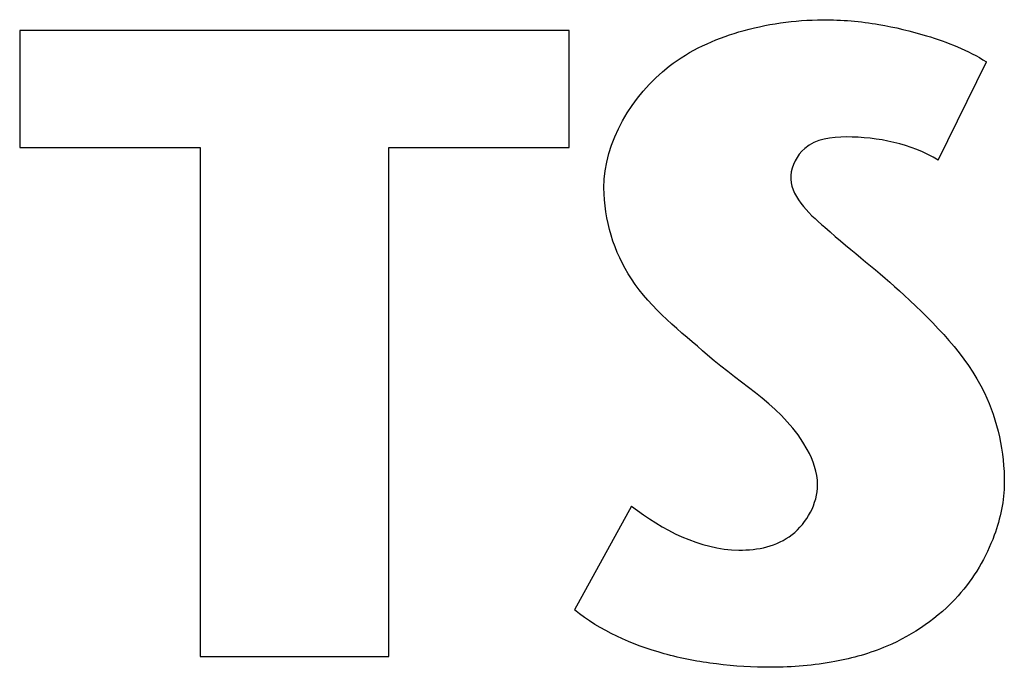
# Model space of a CAD drawing. Header units: inches. Extents: x 0 to 34, y 0 to 22.
# Tile 26 of 86: x 9.584 to 9.968, y 11.182 to 11.435. Entities that reach past the tile are written whole.
import ezdxf

# ---------------------------------------------------------------- set-up
doc = ezdxf.new("R2010")
doc.units = ezdxf.units.IN
doc.header["$LTSCALE"] = 1.87
doc.header["$MEASUREMENT"] = 0
doc.layers.get('0').update_dxf_attribs({"linetype": 'CONTINUOUS'})

msp = doc.modelspace()

# ---------------------------------------------------------------- linework, layer by layer
at = {"color": 7, "linetype": 'CONTINUOUS'}
for p, q in [((9.79835, 11.43048), (9.58385, 11.43048)), ((9.58385, 11.43048), (9.58385, 11.3848)), ((9.79835, 11.3848), (9.79835, 11.43048)), ((9.94234, 11.37991), (9.96118, 11.41828)), ((9.58385, 11.3848), (9.6543, 11.3848)), ((9.6543, 11.3848), (9.6543, 11.18635)), ((9.72789, 11.3848), (9.79835, 11.3848)), ((9.72789, 11.18635), (9.72789, 11.3848)), ((9.82271, 11.24494), (9.8004, 11.20449)), ((9.6543, 11.18635), (9.72789, 11.18635))]:
    msp.add_line(p, q, dxfattribs=at)
for points, knots in [([(9.81191, 11.36909), (9.81191, 11.38704), (9.82901, 11.4155), (9.86503, 11.4316), (9.89364, 11.43566), (9.91837, 11.4335), (9.93994, 11.42829), (9.95396, 11.42278), (9.96118, 11.41828)], [0, 0, 0, 0, 0.292901, 0.457882, 0.638034, 0.75755, 0.86114, 1, 1, 1, 1]), ([(9.90642, 11.38898), (9.90083, 11.38898), (9.89019, 11.38766), (9.88075, 11.36945), (9.90346, 11.34836), (9.91911, 11.3365), (9.92909, 11.32726)], [0, 0, 0, 0, 0.179312, 0.305759, 0.564051, 1, 1, 1, 1]), ([(9.85237, 11.30389), (9.84182, 11.31313), (9.82018, 11.3295), (9.81191, 11.35674), (9.81191, 11.36909)], [0, 0, 0, 0, 0.531764, 1, 1, 1, 1]), ([(9.92909, 11.32726), (9.9411, 11.31604), (9.96213, 11.29522), (9.96816, 11.26602), (9.96816, 11.25401)], [0, 0, 0, 0, 0.57772, 1, 1, 1, 1]), ([(9.89526, 11.25331), (9.89526, 11.25809), (9.8872, 11.28052), (9.86581, 11.29215), (9.85237, 11.30389)], [0, 0, 0, 0, 0.211533, 1, 1, 1, 1]), ([(9.96816, 11.25401), (9.96816, 11.2471), (9.96462, 11.23103), (9.95037, 11.20686), (9.92674, 11.19071), (9.90089, 11.18336), (9.87835, 11.18164), (9.85592, 11.18298), (9.82936, 11.18798), (9.8105, 11.19637), (9.8004, 11.20449)], [0, 0, 0, 0, 0.098889, 0.230484, 0.393118, 0.49358, 0.613061, 0.714921, 0.814374, 1, 1, 1, 1]), ([(9.82271, 11.24494), (9.83468, 11.23577), (9.85608, 11.22438), (9.88714, 11.23097), (9.89526, 11.24603), (9.89526, 11.25331)], [0, 0, 0, 0, 0.510103, 0.753637, 1, 1, 1, 1])]:
    msp.add_open_spline(points, degree=3, knots=knots, dxfattribs=at)
msp.add_open_spline([(9.94234, 11.37991), (9.93179, 11.38633), (9.91877, 11.38898), (9.90642, 11.38898)], degree=3, dxfattribs=at)

doc.saveas('drawing.dxf')
